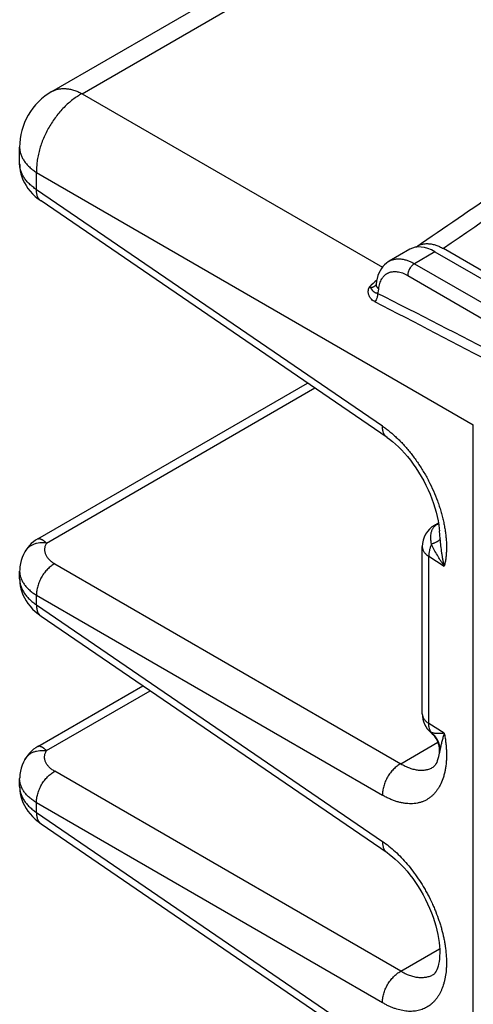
# Model space of a CAD drawing. Header units: inches. Extents: x 0 to 34, y 0 to 22.
# Tile 27 of 103: x 2.3 to 3, y 15.5 to 17.1. Entities that reach past the tile are written whole.
import ezdxf

# ---------------------------------------------------------------- set-up
doc = ezdxf.new("R2010")
doc.units = ezdxf.units.IN
doc.header["$LTSCALE"] = 1.87
doc.header["$MEASUREMENT"] = 0
doc.layers.get('0').update_dxf_attribs({"linetype": 'CONTINUOUS'})

msp = doc.modelspace()

# ---------------------------------------------------------------- linework, layer by layer
at = {"color": 7, "linetype": 'CONTINUOUS'}
for p, q in [((2.3471, 16.943), (4.5968, 18.2419)), ((2.3941, 16.9397), (4.6437, 18.2387)), ((2.3941, 16.9397), (2.8612, 16.67)), ((2.2971, 16.8309), (2.2971, 16.8564)), ((2.3234, 16.7905), (2.3234, 16.8174)), ((2.3234, 16.8174), (3.0026, 16.4252)), ((2.8614, 16.4231), (2.3234, 16.7905)), ((2.8684, 16.4057), (2.3304, 16.7731)), ((2.9038, 16.6979), (2.8719, 16.6795)), ((2.9429, 16.694), (2.9111, 16.6756)), ((2.9429, 16.694), (3.0871, 16.6107)), ((4.2594, 15.9466), (2.9562, 16.699)), ((2.8719, 16.6795), (2.8719, 16.6795)), ((2.9111, 16.6756), (3.0553, 16.5924)), ((2.9005, 16.6573), (3.0447, 16.574)), ((2.3252, 16.248), (2.7446, 16.4902)), ((2.3387, 16.2416), (2.7559, 16.4825)), ((3.0026, 13.7451), (3.0026, 16.4252)), ((2.9425, 16.2695), (2.9484, 16.2729)), ((2.9468, 16.271), (2.9485, 16.272)), ((2.9511, 16.2479), (2.9499, 16.2605)), ((2.9232, 15.9765), (2.9232, 16.236)), ((2.3052, 16.228), (2.3052, 16.228)), ((2.9333, 15.9615), (2.9333, 16.221)), ((2.9333, 16.221), (2.9575, 16.2057)), ((2.3517, 16.2095), (2.8897, 15.8988)), ((2.2971, 16.1859), (2.2971, 16.1981)), ((2.2971, 16.1859), (2.2971, 16.1859)), ((2.3234, 16.1455), (2.3234, 16.1606)), ((2.3234, 16.1606), (2.8614, 15.8499)), ((2.3234, 16.1455), (2.8614, 15.7781)), ((2.3304, 16.1281), (2.8684, 15.7607)), ((2.3252, 15.9255), (2.4887, 16.0199)), ((2.3387, 15.9191), (2.5, 16.0122)), ((2.9575, 15.9462), (2.9333, 15.9615)), ((2.8897, 15.8988), (2.9473, 15.9321)), ((2.9511, 15.922), (2.9493, 15.9142)), ((2.3052, 15.9055), (2.3052, 15.9055)), ((2.9399, 15.8933), (2.9399, 15.8933)), ((2.8897, 15.5763), (2.3517, 15.887)), ((2.2971, 15.8634), (2.2971, 15.8756)), ((2.3234, 15.823), (2.3234, 15.838)), ((2.8614, 15.5274), (2.3234, 15.838)), ((2.3234, 15.823), (2.8614, 15.4556)), ((2.3304, 15.8056), (2.8684, 15.4382)), ((2.8897, 15.5763), (2.9502, 15.6113)), ((2.9399, 15.5708), (2.9399, 15.5708))]:
    msp.add_line(p, q, dxfattribs=at)
for points in [[(2.2971, 16.8309), (2.2972, 16.8294), (2.2975, 16.8247), (2.2981, 16.8199), (2.2992, 16.8152), (2.3006, 16.8106), (2.3023, 16.806), (2.3045, 16.8014), (2.3071, 16.7969), (2.31, 16.7926), (2.3134, 16.7883), (2.3171, 16.7842), (2.3213, 16.7802), (2.3258, 16.7764), (2.3304, 16.7731)], [(2.8719, 16.6795), (2.8704, 16.6786), (2.8674, 16.6764), (2.8646, 16.674), (2.862, 16.6712), (2.8597, 16.6681), (2.8576, 16.6647), (2.8557, 16.661), (2.8542, 16.657), (2.8529, 16.6528), (2.852, 16.6483), (2.8514, 16.6439)], [(2.8514, 16.6439), (2.8513, 16.6434), (2.8512, 16.6428), (2.8511, 16.6424), (2.851, 16.6421), (2.851, 16.642)], [(2.8684, 16.4057), (2.8725, 16.4028), (2.8769, 16.3993), (2.8815, 16.3954), (2.8862, 16.3911), (2.8908, 16.3864), (2.8955, 16.3814), (2.9001, 16.3761), (2.9047, 16.3704), (2.9091, 16.3644), (2.9134, 16.3582), (2.9176, 16.3518), (2.9216, 16.3451), (2.9254, 16.3383), (2.929, 16.3314), (2.9323, 16.3244), (2.9354, 16.3174), (2.9382, 16.3103), (2.9407, 16.3033), (2.9429, 16.2963), (2.9449, 16.2895), (2.9465, 16.2827), (2.9478, 16.2762), (2.9489, 16.2699), (2.9496, 16.2638), (2.9499, 16.2605)], [(2.3252, 16.248), (2.3218, 16.2459), (2.3184, 16.2434), (2.3152, 16.2407), (2.3123, 16.2377), (2.3096, 16.2345), (2.3071, 16.2311), (2.3052, 16.228)], [(2.3052, 16.228), (2.3031, 16.224), (2.3011, 16.2193), (2.2995, 16.2145), (2.2983, 16.2097), (2.2975, 16.2049), (2.2972, 16.2), (2.2971, 16.1981)], [(2.2971, 16.1859), (2.2972, 16.1845), (2.2975, 16.1797), (2.2981, 16.175), (2.2991, 16.1703), (2.3005, 16.1656), (2.3023, 16.161), (2.3045, 16.1564), (2.3071, 16.1519), (2.31, 16.1475), (2.3134, 16.1433), (2.3171, 16.1391), (2.3213, 16.1352), (2.3258, 16.1314), (2.3304, 16.1281)], [(2.9367, 15.9472), (2.9387, 15.9453), (2.941, 15.9429), (2.943, 15.9403), (2.9447, 15.9376), (2.9462, 15.9347), (2.9475, 15.9318), (2.9484, 15.9289), (2.9491, 15.9261), (2.9495, 15.9233), (2.9497, 15.9206), (2.9497, 15.9181), (2.9495, 15.9158), (2.9493, 15.9142)], [(2.3252, 15.9255), (2.3223, 15.9237), (2.3187, 15.9212), (2.3154, 15.9184), (2.3124, 15.9154), (2.3097, 15.9122), (2.3071, 15.9087), (2.3052, 15.9055)], [(2.9493, 15.9142), (2.9492, 15.9132), (2.9485, 15.9096), (2.9476, 15.9063), (2.9466, 15.9034), (2.9456, 15.9008), (2.9445, 15.8986), (2.9434, 15.8968), (2.9424, 15.8955), (2.9414, 15.8945), (2.9406, 15.8938), (2.9399, 15.8933)], [(2.3052, 15.9055), (2.3031, 15.9014), (2.3011, 15.8967), (2.2995, 15.892), (2.2983, 15.8871), (2.2975, 15.8823), (2.2972, 15.8775), (2.2971, 15.8756)], [(2.2971, 15.8634), (2.2972, 15.862), (2.2975, 15.8572), (2.2981, 15.8525), (2.2991, 15.8478), (2.3005, 15.8431), (2.3023, 15.8385), (2.3045, 15.8339), (2.3071, 15.8294), (2.31, 15.825), (2.3134, 15.8208), (2.3171, 15.8166), (2.3213, 15.8127), (2.3258, 15.8089), (2.3304, 15.8056)], [(2.8684, 15.7607), (2.8724, 15.7579), (2.8768, 15.7544), (2.8813, 15.7506), (2.8858, 15.7464), (2.8904, 15.7419), (2.895, 15.737), (2.8996, 15.7317), (2.904, 15.7262), (2.9084, 15.7204), (2.9127, 15.7143), (2.9168, 15.708), (2.9208, 15.7015), (2.9246, 15.6949), (2.9281, 15.6881), (2.9315, 15.6812), (2.9346, 15.6743), (2.9374, 15.6673), (2.94, 15.6604), (2.9423, 15.6535), (2.9443, 15.6467), (2.946, 15.6401), (2.9474, 15.6336), (2.9485, 15.6273), (2.9494, 15.6213), (2.9499, 15.6155), (2.9503, 15.61), (2.9503, 15.6048), (2.9502, 15.5999), (2.9498, 15.5954), (2.9493, 15.5913), (2.9486, 15.5875), (2.9477, 15.5842), (2.9468, 15.5813), (2.9458, 15.5787), (2.9447, 15.5764), (2.9435, 15.5745), (2.9425, 15.5731), (2.9415, 15.572), (2.9406, 15.5713), (2.9399, 15.5708)]]:
    msp.add_lwpolyline(points, dxfattribs=at)
for centre, radius, start, end in [((11.5367, 4.2704), 15.1029, 122.82507, 124.62089), ((2.3971, 16.8564), 0.1, 120.002, 180), ((2.9294, 16.6796), 0.027, 124.6122, 127.1607), ((2.9394, 16.5477), 0.1343, 130.3983, 136.9136), ((2.8407, 16.6531), 0.0151, 311.3087, 313.0549), ((-19.4, -27.0983), 49.0647, 62.77728, 63.02769), ((-23.4001, -34.0988), 57.1058, 62.41997, 62.63424), ((2.9618, 16.236), 0.0386, 120.0013, 180), ((2.9443, 16.2846), 0.0138, 280.261, 288.1853), ((2.9618, 15.9765), 0.0386, 180, 229.5), ((2.9122, 15.9173), 0.0392, 6.8947, 49.7757)]:
    msp.add_arc(centre, radius, start, end, dxfattribs=at)
msp.add_ellipse((2.9434, 16.6284), major_axis=(-0.0395, 0.0696), ratio=0.572274, start_param=-0.772426, end_param=0.004287, dxfattribs=at)
for points, knots in [([(2.9141, 16.7019), (3.0004, 16.7614), (3.1754, 16.8795), (3.4429, 17.052), (3.717, 17.2211), (3.9974, 17.3866), (4.2841, 17.5485), (4.5769, 17.7066), (4.8757, 17.8609), (5.0777, 17.9607), (5.1797, 18.01)], [0, 0, 0, 0, 0.120166, 0.241737, 0.364703, 0.489054, 0.614777, 0.741854, 0.870268, 1, 1, 1, 1]), ([(2.3941, 16.9397), (2.3916, 16.9384), (2.3867, 16.9355), (2.3796, 16.9305), (2.3727, 16.9248), (2.366, 16.9185), (2.3596, 16.9115), (2.3536, 16.904), (2.3479, 16.8961), (2.3428, 16.8878), (2.3382, 16.8792), (2.3341, 16.8703), (2.3306, 16.8613), (2.3278, 16.8523), (2.3256, 16.8434), (2.3242, 16.8345), (2.3234, 16.8259), (2.3233, 16.8202), (2.3234, 16.8174)], [0, 0, 0, 0, 0.056546, 0.115317, 0.176109, 0.238663, 0.302677, 0.367816, 0.433718, 0.500005, 0.566292, 0.632194, 0.697332, 0.761345, 0.823898, 0.884687, 0.943456, 1, 1, 1, 1]), ([(2.3471, 16.943), (2.3479, 16.9434), (2.3495, 16.9443), (2.352, 16.9453), (2.3546, 16.9462), (2.3572, 16.9469), (2.36, 16.9473), (2.3638, 16.9477), (2.3688, 16.9477), (2.3749, 16.9469), (2.3812, 16.9453), (2.3877, 16.9429), (2.3919, 16.9409), (2.3941, 16.9397)], [0, 0, 0, 0, 0.054564, 0.109362, 0.164622, 0.220562, 0.277389, 0.33529, 0.454906, 0.580588, 0.713092, 0.852849, 1, 1, 1, 1]), ([(2.2971, 16.8564), (2.2971, 16.8555), (2.2972, 16.8537), (2.2975, 16.851), (2.2981, 16.8484), (2.2988, 16.8457), (2.2998, 16.8431), (2.3014, 16.8396), (2.3039, 16.8353), (2.3077, 16.8304), (2.3122, 16.8257), (2.3175, 16.8213), (2.3214, 16.8187), (2.3234, 16.8174)], [0, 0, 0, 0, 0.054567, 0.109367, 0.164628, 0.220571, 0.277399, 0.335301, 0.454919, 0.5806, 0.713102, 0.852855, 1, 1, 1, 1]), ([(2.3234, 16.7905), (2.3214, 16.7919), (2.3184, 16.794), (2.3148, 16.7971), (2.3114, 16.8001), (2.3077, 16.8041), (2.3039, 16.8092), (2.3014, 16.8137), (2.2998, 16.8173), (2.2988, 16.82), (2.2981, 16.8227), (2.2975, 16.8254), (2.2972, 16.8282), (2.2971, 16.83), (2.2971, 16.8309)], [0, 0, 0, 0, 0.146071, 0.216512, 0.285213, 0.41746, 0.543229, 0.663202, 0.72135, 0.778449, 0.83467, 0.890199, 0.945239, 1, 1, 1, 1]), ([(2.3304, 16.7731), (2.3298, 16.7735), (2.3286, 16.7744), (2.3272, 16.776), (2.3259, 16.7779), (2.3249, 16.7801), (2.3242, 16.7824), (2.3237, 16.785), (2.3234, 16.7877), (2.3234, 16.7896), (2.3234, 16.7905)], [0, 0, 0, 0, 0.109259, 0.220366, 0.33502, 0.454651, 0.580366, 0.712923, 0.852754, 1, 1, 1, 1]), ([(2.9141, 16.7019), (2.9148, 16.7023), (2.9161, 16.7032), (2.9183, 16.7043), (2.9206, 16.7052), (2.9229, 16.7059), (2.9254, 16.7064), (2.9279, 16.7067), (2.9305, 16.7068), (2.9341, 16.7067), (2.9388, 16.706), (2.9446, 16.7045), (2.9504, 16.7021), (2.9542, 16.7001), (2.9562, 16.699)], [0, 0, 0, 0, 0.054304, 0.108641, 0.163303, 0.218575, 0.274723, 0.331994, 0.390608, 0.450755, 0.576186, 0.709292, 0.850538, 1, 1, 1, 1]), ([(2.8719, 16.6795), (2.8725, 16.6798), (2.8738, 16.6805), (2.8759, 16.6814), (2.8781, 16.6821), (2.8803, 16.6826), (2.8826, 16.683), (2.8858, 16.6832), (2.89, 16.6831), (2.8951, 16.6822), (2.9004, 16.6807), (2.9058, 16.6785), (2.9093, 16.6766), (2.9111, 16.6756)], [0, 0, 0, 0, 0.053977, 0.108194, 0.162905, 0.21835, 0.274755, 0.332326, 0.451601, 0.577421, 0.710552, 0.851388, 1, 1, 1, 1]), ([(2.9111, 16.6756), (2.9107, 16.6754), (2.91, 16.675), (2.909, 16.6742), (2.908, 16.6733), (2.9067, 16.672), (2.9051, 16.6702), (2.9035, 16.6678), (2.9022, 16.6652), (2.9014, 16.6629), (2.9009, 16.6611), (2.9007, 16.6598), (2.9005, 16.6585), (2.9005, 16.6577), (2.9005, 16.6573)], [0, 0, 0, 0, 0.055991, 0.114431, 0.175086, 0.237668, 0.367183, 0.500005, 0.632827, 0.762339, 0.82492, 0.885573, 0.944011, 1, 1, 1, 1]), ([(2.8556, 16.6363), (2.8557, 16.6378), (2.8562, 16.6407), (2.8572, 16.6448), (2.8585, 16.6485), (2.86, 16.6514), (2.8613, 16.6535), (2.8623, 16.6549), (2.8635, 16.6563), (2.8647, 16.6575), (2.866, 16.6586), (2.8674, 16.6596), (2.8688, 16.6605), (2.8703, 16.6613), (2.8719, 16.6619), (2.8735, 16.6625), (2.8752, 16.6629), (2.8775, 16.6633), (2.8806, 16.6635), (2.8844, 16.6632), (2.8883, 16.6624), (2.8924, 16.6612), (2.8965, 16.6594), (2.8991, 16.658), (2.9005, 16.6573)], [0, 0, 0, 0, 0.071585, 0.139506, 0.203907, 0.265096, 0.294641, 0.323571, 0.351973, 0.379939, 0.40757, 0.434974, 0.462264, 0.489556, 0.516963, 0.544599, 0.572573, 0.600984, 0.659449, 0.720667, 0.785102, 0.853057, 0.924684, 1, 1, 1, 1]), ([(2.8514, 16.6439), (2.8513, 16.6436), (2.8513, 16.6429), (2.8515, 16.6419), (2.8518, 16.6409), (2.8522, 16.64), (2.8526, 16.6394), (2.853, 16.6388), (2.8537, 16.638), (2.8546, 16.6371), (2.8552, 16.6366), (2.8556, 16.6363)], [0, 0, 0, 0, 0.110512, 0.222757, 0.338314, 0.458499, 0.520679, 0.584354, 0.71638, 0.854936, 1, 1, 1, 1]), ([(2.8497, 16.6163), (2.8487, 16.6169), (2.8468, 16.618), (2.8447, 16.6199), (2.8432, 16.6215), (2.8422, 16.6228), (2.8413, 16.6242), (2.8406, 16.6257), (2.84, 16.6273), (2.8396, 16.629), (2.8393, 16.6307), (2.8392, 16.6321), (2.8393, 16.6333), (2.8394, 16.6342), (2.8395, 16.6351), (2.8397, 16.6358), (2.8398, 16.6364), (2.84, 16.6369), (2.8401, 16.6373), (2.8403, 16.6378), (2.8405, 16.6381), (2.8406, 16.6384), (2.8407, 16.6386), (2.8409, 16.6388), (2.841, 16.639), (2.841, 16.6392), (2.8411, 16.6393), (2.8412, 16.6394), (2.8412, 16.6394), (2.8413, 16.6395)], [0, 0, 0, 0, 0.121701, 0.241905, 0.30183, 0.361783, 0.4219, 0.482327, 0.543213, 0.604717, 0.667014, 0.730299, 0.762395, 0.794828, 0.827636, 0.860867, 0.877665, 0.894597, 0.911675, 0.928911, 0.946326, 0.955112, 0.963951, 0.972843, 0.981791, 0.986291, 0.990814, 0.995372, 1, 1, 1, 1]), ([(2.8413, 16.6395), (2.8415, 16.6394), (2.8419, 16.6392), (2.8425, 16.6391), (2.8431, 16.639), (2.8438, 16.6389), (2.8444, 16.6389), (2.845, 16.639), (2.8456, 16.6391), (2.8464, 16.6393), (2.8474, 16.6397), (2.8486, 16.6402), (2.8497, 16.641), (2.8503, 16.6415), (2.8507, 16.6418)], [0, 0, 0, 0, 0.064137, 0.127259, 0.189578, 0.251319, 0.312748, 0.37409, 0.435478, 0.496986, 0.620558, 0.745392, 0.871838, 1, 1, 1, 1]), ([(2.8538, 16.6294), (2.8534, 16.6295), (2.8526, 16.6296), (2.8516, 16.6298), (2.8505, 16.6302), (2.8496, 16.6307), (2.8487, 16.6312), (2.8479, 16.6318), (2.8472, 16.6324), (2.8467, 16.633), (2.8463, 16.6335), (2.846, 16.6339), (2.8457, 16.6343), (2.8454, 16.6347), (2.8452, 16.6351), (2.8449, 16.6355), (2.8446, 16.6359), (2.8444, 16.6363), (2.8442, 16.6366), (2.844, 16.6369), (2.8438, 16.6371), (2.8437, 16.6373), (2.8436, 16.6374), (2.8435, 16.6376), (2.8434, 16.6377), (2.8432, 16.6379), (2.8431, 16.638), (2.843, 16.6381), (2.8429, 16.6382), (2.8428, 16.6383), (2.8427, 16.6384), (2.8425, 16.6385), (2.8424, 16.6386), (2.8423, 16.6387), (2.8421, 16.6389), (2.8419, 16.639), (2.8418, 16.6391), (2.8417, 16.6392), (2.8415, 16.6393), (2.8414, 16.6394), (2.8413, 16.6395)], [0, 0, 0, 0, 0.069429, 0.1363, 0.200887, 0.26348, 0.324371, 0.383881, 0.442342, 0.500072, 0.528753, 0.55735, 0.585882, 0.614382, 0.642888, 0.671453, 0.700214, 0.729319, 0.758856, 0.773816, 0.788944, 0.804288, 0.812054, 0.819891, 0.83577, 0.851931, 0.860158, 0.868528, 0.877072, 0.885783, 0.894634, 0.903593, 0.912632, 0.921752, 0.940336, 0.949839, 0.959519, 0.969395, 0.979452, 1, 1, 1, 1]), ([(2.8538, 16.6294), (2.8538, 16.6289), (2.8538, 16.6278), (2.8537, 16.6262), (2.8533, 16.6245), (2.8529, 16.6228), (2.8523, 16.6211), (2.8513, 16.6189), (2.8504, 16.6173), (2.8497, 16.6163)], [0, 0, 0, 0, 0.113074, 0.231389, 0.354208, 0.480612, 0.609558, 0.739921, 1, 1, 1, 1]), ([(2.8538, 16.6294), (2.8543, 16.6305), (2.8549, 16.6321), (2.8554, 16.6345), (2.8555, 16.6357), (2.8556, 16.6363)], [0, 0, 0, 0, 0.477843, 0.733245, 1, 1, 1, 1]), ([(2.8684, 16.4057), (2.8678, 16.4061), (2.8667, 16.407), (2.8652, 16.4087), (2.864, 16.4105), (2.863, 16.4127), (2.8622, 16.415), (2.8617, 16.4176), (2.8614, 16.4203), (2.8614, 16.4222), (2.8614, 16.4231)], [0, 0, 0, 0, 0.109259, 0.220366, 0.335019, 0.45465, 0.580364, 0.712921, 0.852753, 1, 1, 1, 1]), ([(2.8614, 16.4231), (2.8634, 16.4218), (2.8673, 16.419), (2.873, 16.4145), (2.8787, 16.4097), (2.8843, 16.4045), (2.8899, 16.399), (2.8953, 16.3932), (2.9006, 16.3871), (2.9058, 16.3807), (2.9108, 16.3741), (2.9156, 16.3672), (2.9203, 16.3602), (2.9248, 16.353), (2.9291, 16.3456), (2.9345, 16.3355), (2.9406, 16.3227), (2.9459, 16.3097), (2.9496, 16.2991), (2.9521, 16.2913), (2.9543, 16.2834), (2.9562, 16.2756), (2.9577, 16.2679), (2.959, 16.2603), (2.9599, 16.2528), (2.9606, 16.2455), (2.9609, 16.2383), (2.9609, 16.2313), (2.9605, 16.2246), (2.9599, 16.2181), (2.9589, 16.2118), (2.958, 16.2077), (2.9575, 16.2057)], [0, 0, 0, 0, 0.028427, 0.057633, 0.08758, 0.118224, 0.149515, 0.1814, 0.21382, 0.246712, 0.280013, 0.313653, 0.347565, 0.381675, 0.415912, 0.450202, 0.518636, 0.5864, 0.619855, 0.65293, 0.685559, 0.717677, 0.749225, 0.780146, 0.810389, 0.839907, 0.868657, 0.896608, 0.923733, 0.950011, 0.975432, 1, 1, 1, 1]), ([(2.9375, 16.2397), (2.9372, 16.2414), (2.9369, 16.2438), (2.9366, 16.2471), (2.9364, 16.2495), (2.9364, 16.2518), (2.9366, 16.2547), (2.937, 16.2575), (2.9378, 16.2602), (2.9385, 16.2621), (2.9395, 16.2639), (2.9406, 16.2656), (2.9419, 16.2672), (2.9433, 16.2686), (2.945, 16.2699), (2.9461, 16.2707), (2.9468, 16.271)], [0, 0, 0, 0, 0.144103, 0.21355, 0.281084, 0.346658, 0.410305, 0.532247, 0.591097, 0.64895, 0.70623, 0.763409, 0.820958, 0.87933, 0.938926, 1, 1, 1, 1]), ([(2.9425, 16.2695), (2.9428, 16.2696), (2.9435, 16.27), (2.9445, 16.2704), (2.9456, 16.2708), (2.9464, 16.271), (2.9468, 16.271)], [0, 0, 0, 0, 0.246862, 0.494998, 0.74567, 1, 1, 1, 1]), ([(2.3252, 16.248), (2.3253, 16.2481), (2.3257, 16.2483), (2.3262, 16.2484), (2.3269, 16.2485), (2.3275, 16.2485), (2.3283, 16.2484), (2.329, 16.2482), (2.3298, 16.2479), (2.3307, 16.2476), (2.3316, 16.2471), (2.3325, 16.2466), (2.3335, 16.246), (2.3345, 16.2453), (2.3355, 16.2445), (2.3366, 16.2436), (2.3377, 16.2426), (2.3384, 16.242), (2.3387, 16.2416)], [0, 0, 0, 0, 0.035249, 0.072019, 0.111184, 0.153452, 0.199279, 0.248959, 0.30286, 0.361323, 0.424584, 0.492735, 0.565625, 0.643133, 0.725213, 0.811987, 0.903643, 1, 1, 1, 1]), ([(2.9511, 16.2479), (2.951, 16.2478), (2.9508, 16.2474), (2.9505, 16.2469), (2.9501, 16.2464), (2.9495, 16.2459), (2.9489, 16.2454), (2.9483, 16.2449), (2.9475, 16.2444), (2.9467, 16.2438), (2.9458, 16.2433), (2.9444, 16.2426), (2.943, 16.2419), (2.9414, 16.2412), (2.9397, 16.2405), (2.9384, 16.24), (2.9375, 16.2397)], [0, 0, 0, 0, 0.034111, 0.071467, 0.112399, 0.15714, 0.205838, 0.258573, 0.315378, 0.376245, 0.441134, 0.50998, 0.659159, 0.739272, 0.822889, 1, 1, 1, 1]), ([(2.9575, 16.2057), (2.9571, 16.2074), (2.9563, 16.2108), (2.9553, 16.216), (2.9544, 16.2212), (2.9534, 16.2282), (2.9522, 16.2372), (2.9515, 16.2443), (2.9511, 16.2479)], [0, 0, 0, 0, 0.121683, 0.24458, 0.368521, 0.493384, 0.745442, 1, 1, 1, 1]), ([(2.3387, 16.2416), (2.337, 16.2419), (2.3335, 16.2422), (2.3283, 16.242), (2.3242, 16.2413), (2.321, 16.2404), (2.3187, 16.2396), (2.3166, 16.2386), (2.3145, 16.2375), (2.3126, 16.2363), (2.3108, 16.2349), (2.3092, 16.2333), (2.3077, 16.2317), (2.3063, 16.2299), (2.3056, 16.2287), (2.3052, 16.228)], [0, 0, 0, 0, 0.138056, 0.272355, 0.402505, 0.466023, 0.528496, 0.589966, 0.650495, 0.710169, 0.769093, 0.827391, 0.885204, 0.942686, 1, 1, 1, 1]), ([(2.3387, 16.2416), (2.3384, 16.2409), (2.3376, 16.2395), (2.3368, 16.2374), (2.3362, 16.2352), (2.3359, 16.233), (2.3359, 16.2308), (2.3361, 16.2286), (2.3366, 16.2265), (2.3373, 16.2244), (2.3383, 16.2223), (2.3395, 16.2202), (2.341, 16.2182), (2.3427, 16.2163), (2.3446, 16.2145), (2.3468, 16.2127), (2.3491, 16.211), (2.3508, 16.21), (2.3517, 16.2095)], [0, 0, 0, 0, 0.060966, 0.119982, 0.177452, 0.233856, 0.289714, 0.345567, 0.401962, 0.459418, 0.518402, 0.579332, 0.642553, 0.708331, 0.776863, 0.848287, 0.922671, 1, 1, 1, 1]), ([(2.9232, 16.236), (2.9232, 16.2354), (2.9233, 16.234), (2.9238, 16.2319), (2.9246, 16.2299), (2.9258, 16.2279), (2.9272, 16.226), (2.929, 16.2242), (2.931, 16.2225), (2.9325, 16.2215), (2.9333, 16.221)], [0, 0, 0, 0, 0.109306, 0.220454, 0.335138, 0.454785, 0.580496, 0.713031, 0.852819, 1, 1, 1, 1]), ([(2.9375, 16.2397), (2.9368, 16.2381), (2.9356, 16.235), (2.9343, 16.2302), (2.9335, 16.2256), (2.9333, 16.2225), (2.9333, 16.221)], [0, 0, 0, 0, 0.265892, 0.522783, 0.768143, 1, 1, 1, 1]), ([(2.9575, 16.2057), (2.9565, 16.2071), (2.9546, 16.2099), (2.9518, 16.2141), (2.9492, 16.2184), (2.9458, 16.224), (2.9418, 16.2311), (2.9389, 16.2368), (2.9375, 16.2397)], [0, 0, 0, 0, 0.12896, 0.256985, 0.38395, 0.509775, 0.757663, 1, 1, 1, 1]), ([(2.3517, 16.2095), (2.3507, 16.209), (2.3487, 16.2078), (2.3459, 16.2058), (2.3431, 16.2035), (2.3404, 16.201), (2.3379, 16.1982), (2.3355, 16.1952), (2.3332, 16.192), (2.3312, 16.1887), (2.3293, 16.1853), (2.3277, 16.1817), (2.3263, 16.1781), (2.3252, 16.1745), (2.3243, 16.1709), (2.3237, 16.1674), (2.3234, 16.1639), (2.3234, 16.1617), (2.3234, 16.1606)], [0, 0, 0, 0, 0.056546, 0.115317, 0.176109, 0.238662, 0.302677, 0.367816, 0.433718, 0.500005, 0.566292, 0.632194, 0.697332, 0.761345, 0.823897, 0.884687, 0.943456, 1, 1, 1, 1]), ([(2.2971, 16.1981), (2.2971, 16.1973), (2.2972, 16.1955), (2.2975, 16.1929), (2.2981, 16.1903), (2.2988, 16.1878), (2.2998, 16.1852), (2.3014, 16.1818), (2.3039, 16.1777), (2.3077, 16.173), (2.3122, 16.1685), (2.3175, 16.1643), (2.3214, 16.1618), (2.3234, 16.1606)], [0, 0, 0, 0, 0.054354, 0.108894, 0.163866, 0.219509, 0.276046, 0.333686, 0.452927, 0.578515, 0.711288, 0.851728, 1, 1, 1, 1]), ([(2.2971, 16.1859), (2.2971, 16.185), (2.2972, 16.1832), (2.2975, 16.1804), (2.2981, 16.1777), (2.2988, 16.175), (2.2998, 16.1722), (2.3014, 16.1686), (2.3039, 16.1642), (2.3077, 16.1591), (2.3114, 16.1551), (2.3148, 16.152), (2.3184, 16.149), (2.3214, 16.1469), (2.3234, 16.1455)], [0, 0, 0, 0, 0.05476, 0.1098, 0.16533, 0.221551, 0.278651, 0.336799, 0.456771, 0.582542, 0.714788, 0.78349, 0.85393, 1, 1, 1, 1]), ([(2.3234, 16.1455), (2.3234, 16.1445), (2.3234, 16.1427), (2.3237, 16.1399), (2.3242, 16.1374), (2.3249, 16.135), (2.3259, 16.1329), (2.3272, 16.131), (2.3286, 16.1294), (2.3298, 16.1285), (2.3304, 16.1281)], [0, 0, 0, 0, 0.147246, 0.287076, 0.419633, 0.545348, 0.66498, 0.779634, 0.890742, 1, 1, 1, 1]), ([(2.9232, 15.9765), (2.9232, 15.9759), (2.9233, 15.9745), (2.9238, 15.9724), (2.9246, 15.9704), (2.9258, 15.9684), (2.9272, 15.9665), (2.929, 15.9647), (2.931, 15.963), (2.9325, 15.962), (2.9333, 15.9615)], [0, 0, 0, 0, 0.109306, 0.220454, 0.335138, 0.454785, 0.580496, 0.713031, 0.852819, 1, 1, 1, 1]), ([(2.9375, 15.9472), (2.9372, 15.9477), (2.9365, 15.9486), (2.9357, 15.9501), (2.9349, 15.9518), (2.9341, 15.9541), (2.9335, 15.9574), (2.9333, 15.9601), (2.9333, 15.9615)], [0, 0, 0, 0, 0.111033, 0.225259, 0.343228, 0.465371, 0.723138, 1, 1, 1, 1]), ([(2.9575, 15.9462), (2.958, 15.9437), (2.9589, 15.9387), (2.9598, 15.9312), (2.9605, 15.9238), (2.9609, 15.9166), (2.9609, 15.9096), (2.9606, 15.9028), (2.96, 15.8963), (2.959, 15.89), (2.9578, 15.884), (2.9557, 15.8764), (2.953, 15.8694), (2.9497, 15.8629), (2.9469, 15.8585), (2.9439, 15.8545), (2.9405, 15.8508), (2.937, 15.8476), (2.9331, 15.8447), (2.9291, 15.8423), (2.9248, 15.8402), (2.9203, 15.8386), (2.9156, 15.8375), (2.9107, 15.8368), (2.9057, 15.8365), (2.9005, 15.8367), (2.8951, 15.8373), (2.8897, 15.8383), (2.8842, 15.8398), (2.8785, 15.8417), (2.8729, 15.844), (2.8671, 15.8467), (2.8633, 15.8488), (2.8614, 15.8499)], [0, 0, 0, 0, 0.041619, 0.082338, 0.122087, 0.160813, 0.19847, 0.235022, 0.270438, 0.304705, 0.337826, 0.369814, 0.430484, 0.459324, 0.487265, 0.514413, 0.540896, 0.566861, 0.59247, 0.617893, 0.643311, 0.668902, 0.694838, 0.721282, 0.74838, 0.776261, 0.805033, 0.834784, 0.865585, 0.897483, 0.93051, 0.964683, 1, 1, 1, 1]), ([(2.9375, 15.9472), (2.9374, 15.9472), (2.9373, 15.9471), (2.9371, 15.9471), (2.9369, 15.9471), (2.9369, 15.9471), (2.9368, 15.9471), (2.9367, 15.9472), (2.9367, 15.9472)], [0, 0, 0, 0, 0.308795, 0.566187, 0.680738, 0.789115, 0.894434, 1, 1, 1, 1]), ([(2.9575, 15.9462), (2.9566, 15.9461), (2.9547, 15.9459), (2.9519, 15.9457), (2.9492, 15.9456), (2.9467, 15.9456), (2.9442, 15.9458), (2.9411, 15.9463), (2.9389, 15.9468), (2.9375, 15.9472)], [0, 0, 0, 0, 0.144772, 0.282899, 0.414892, 0.541269, 0.662499, 0.779061, 1, 1, 1, 1]), ([(2.9575, 15.9462), (2.9571, 15.9451), (2.9564, 15.9429), (2.9554, 15.9395), (2.9545, 15.9363), (2.9536, 15.9333), (2.9529, 15.9303), (2.9521, 15.9266), (2.9515, 15.9238), (2.9511, 15.922)], [0, 0, 0, 0, 0.144364, 0.282711, 0.415375, 0.542593, 0.664541, 0.781368, 1, 1, 1, 1]), ([(2.3387, 15.9191), (2.3384, 15.9194), (2.3377, 15.9201), (2.3366, 15.9211), (2.3357, 15.9218), (2.335, 15.9224), (2.3343, 15.9229), (2.3335, 15.9235), (2.3325, 15.9241), (2.3316, 15.9246), (2.3307, 15.9251), (2.3298, 15.9254), (2.329, 15.9257), (2.3283, 15.9259), (2.3275, 15.926), (2.3269, 15.926), (2.3262, 15.9259), (2.3257, 15.9258), (2.3253, 15.9256), (2.3252, 15.9255)], [0, 0, 0, 0, 0.096304, 0.187889, 0.274622, 0.316264, 0.356817, 0.434556, 0.507544, 0.575586, 0.638627, 0.696942, 0.750933, 0.800766, 0.846623, 0.888837, 0.927935, 0.964699, 1, 1, 1, 1]), ([(2.3052, 15.9055), (2.3056, 15.9062), (2.3063, 15.9074), (2.3077, 15.9092), (2.3092, 15.9108), (2.3108, 15.9124), (2.3126, 15.9137), (2.3145, 15.915), (2.3166, 15.9161), (2.3187, 15.9171), (2.321, 15.9179), (2.3242, 15.9188), (2.3283, 15.9195), (2.3335, 15.9197), (2.337, 15.9194), (2.3387, 15.9191)], [0, 0, 0, 0, 0.057314, 0.114796, 0.17261, 0.230907, 0.289831, 0.349505, 0.410034, 0.471503, 0.533977, 0.597495, 0.727644, 0.861943, 1, 1, 1, 1]), ([(2.3517, 15.887), (2.3508, 15.8875), (2.3491, 15.8885), (2.346, 15.8907), (2.3433, 15.8931), (2.341, 15.8957), (2.3395, 15.8977), (2.3383, 15.8998), (2.3373, 15.9018), (2.3366, 15.904), (2.3361, 15.9061), (2.3359, 15.9083), (2.3359, 15.9105), (2.3362, 15.9127), (2.3368, 15.9149), (2.3376, 15.917), (2.3384, 15.9184), (2.3387, 15.9191)], [0, 0, 0, 0, 0.077337, 0.151726, 0.291599, 0.357384, 0.420612, 0.481548, 0.54054, 0.598001, 0.654402, 0.710261, 0.766124, 0.822533, 0.88001, 0.939031, 1, 1, 1, 1]), ([(2.8897, 15.8988), (2.8887, 15.8983), (2.8868, 15.8972), (2.8839, 15.8952), (2.8812, 15.8929), (2.8785, 15.8903), (2.8759, 15.8876), (2.8735, 15.8846), (2.8713, 15.8814), (2.8692, 15.8781), (2.8673, 15.8746), (2.8657, 15.8711), (2.8643, 15.8675), (2.8632, 15.8639), (2.8623, 15.8603), (2.8617, 15.8567), (2.8614, 15.8533), (2.8614, 15.851), (2.8614, 15.8499)], [0, 0, 0, 0, 0.056546, 0.115317, 0.176109, 0.238662, 0.302677, 0.367816, 0.433718, 0.500005, 0.566292, 0.632194, 0.697332, 0.761345, 0.823897, 0.884687, 0.943456, 1, 1, 1, 1]), ([(2.8897, 15.8988), (2.892, 15.8975), (2.8965, 15.895), (2.9034, 15.8921), (2.9102, 15.89), (2.9157, 15.889), (2.92, 15.8887), (2.9231, 15.8887), (2.9262, 15.8889), (2.9291, 15.8893), (2.932, 15.89), (2.9347, 15.8909), (2.9374, 15.892), (2.9391, 15.8929), (2.9399, 15.8933)], [0, 0, 0, 0, 0.149792, 0.291157, 0.424295, 0.549754, 0.609916, 0.668546, 0.725826, 0.781965, 0.837193, 0.891764, 0.945941, 1, 1, 1, 1]), ([(2.3234, 15.838), (2.3234, 15.8392), (2.3234, 15.8414), (2.3237, 15.8449), (2.3243, 15.8484), (2.3252, 15.852), (2.3263, 15.8556), (2.3277, 15.8592), (2.3293, 15.8628), (2.3312, 15.8662), (2.3332, 15.8695), (2.3355, 15.8727), (2.3379, 15.8757), (2.3404, 15.8785), (2.3431, 15.881), (2.3459, 15.8833), (2.3487, 15.8853), (2.3507, 15.8865), (2.3517, 15.887)], [0, 0, 0, 0, 0.056544, 0.115313, 0.176103, 0.238655, 0.302668, 0.367806, 0.433708, 0.499995, 0.566282, 0.632184, 0.697323, 0.761338, 0.823891, 0.884683, 0.943454, 1, 1, 1, 1]), ([(2.3234, 15.838), (2.3214, 15.8393), (2.3175, 15.8418), (2.3122, 15.846), (2.3077, 15.8505), (2.3039, 15.8552), (2.3014, 15.8593), (2.2998, 15.8627), (2.2988, 15.8653), (2.2981, 15.8678), (2.2975, 15.8704), (2.2972, 15.873), (2.2971, 15.8748), (2.2971, 15.8756)], [0, 0, 0, 0, 0.148275, 0.288715, 0.421489, 0.547075, 0.666314, 0.723954, 0.780491, 0.836133, 0.891105, 0.945645, 1, 1, 1, 1]), ([(2.2971, 15.8634), (2.2971, 15.8625), (2.2972, 15.8607), (2.2975, 15.8579), (2.2981, 15.8552), (2.2988, 15.8524), (2.2998, 15.8497), (2.3014, 15.8461), (2.3039, 15.8417), (2.3077, 15.8366), (2.3114, 15.8326), (2.3148, 15.8295), (2.3184, 15.8265), (2.3214, 15.8244), (2.3234, 15.823)], [0, 0, 0, 0, 0.05476, 0.1098, 0.16533, 0.221551, 0.278651, 0.336799, 0.456771, 0.582542, 0.714788, 0.78349, 0.85393, 1, 1, 1, 1]), ([(2.3234, 15.823), (2.3234, 15.822), (2.3234, 15.8202), (2.3237, 15.8174), (2.3242, 15.8149), (2.3249, 15.8125), (2.3259, 15.8104), (2.3272, 15.8085), (2.3286, 15.8069), (2.3298, 15.806), (2.3304, 15.8056)], [0, 0, 0, 0, 0.147246, 0.287076, 0.419633, 0.545348, 0.66498, 0.779634, 0.890742, 1, 1, 1, 1]), ([(2.8614, 15.7781), (2.8614, 15.7772), (2.8614, 15.7753), (2.8617, 15.7726), (2.8622, 15.77), (2.863, 15.7677), (2.864, 15.7655), (2.8652, 15.7636), (2.8667, 15.762), (2.8678, 15.7611), (2.8684, 15.7607)], [0, 0, 0, 0, 0.147247, 0.287079, 0.419636, 0.54535, 0.664981, 0.779634, 0.890741, 1, 1, 1, 1]), ([(2.8614, 15.7781), (2.8648, 15.7758), (2.8716, 15.7708), (2.8813, 15.7625), (2.8908, 15.7531), (2.9, 15.7429), (2.9073, 15.7338), (2.9129, 15.7261), (2.9184, 15.7182), (2.9236, 15.71), (2.9285, 15.7016), (2.9332, 15.693), (2.9375, 15.6842), (2.9415, 15.6753), (2.9452, 15.6664), (2.9485, 15.6574), (2.9514, 15.6484), (2.954, 15.6395), (2.9562, 15.6306), (2.9579, 15.6217), (2.9593, 15.6131), (2.9605, 15.6026), (2.9609, 15.5923), (2.9608, 15.5843), (2.9603, 15.5767), (2.9594, 15.5694), (2.958, 15.5624), (2.9563, 15.5558), (2.9541, 15.5496), (2.9515, 15.5438), (2.9493, 15.5398), (2.9469, 15.536), (2.9443, 15.5326), (2.9415, 15.5293), (2.9385, 15.5264), (2.9354, 15.5238), (2.932, 15.5215), (2.9285, 15.5195), (2.9248, 15.5178), (2.921, 15.5164), (2.917, 15.5153), (2.9128, 15.5146), (2.9086, 15.5141), (2.9042, 15.514), (2.8997, 15.5142), (2.8952, 15.5148), (2.8889, 15.516), (2.8825, 15.5178), (2.8761, 15.5201), (2.8713, 15.5222), (2.8663, 15.5247), (2.8631, 15.5265), (2.8614, 15.5274)], [0, 0, 0, 0, 0.033032, 0.067548, 0.103398, 0.140401, 0.178354, 0.197621, 0.21704, 0.256215, 0.275913, 0.295642, 0.335064, 0.354699, 0.37424, 0.412918, 0.431998, 0.450868, 0.48786, 0.505934, 0.523696, 0.558191, 0.591193, 0.607102, 0.622601, 0.652328, 0.666562, 0.68038, 0.706786, 0.719417, 0.731695, 0.743646, 0.755306, 0.766714, 0.777915, 0.788958, 0.799896, 0.810785, 0.821681, 0.832639, 0.843716, 0.854962, 0.866426, 0.878151, 0.890177, 0.902535, 0.915253, 0.941841, 0.955751, 0.97008, 0.98483, 1, 1, 1, 1]), ([(2.8614, 15.5274), (2.8614, 15.5285), (2.8614, 15.5308), (2.8617, 15.5342), (2.8623, 15.5378), (2.8632, 15.5414), (2.8643, 15.545), (2.8657, 15.5486), (2.8673, 15.5521), (2.8692, 15.5555), (2.8713, 15.5589), (2.8735, 15.5621), (2.8759, 15.565), (2.8785, 15.5678), (2.8812, 15.5704), (2.8839, 15.5727), (2.8868, 15.5747), (2.8887, 15.5758), (2.8897, 15.5763)], [0, 0, 0, 0, 0.056544, 0.115313, 0.176103, 0.238655, 0.302668, 0.367806, 0.433708, 0.499995, 0.566282, 0.632184, 0.697323, 0.761338, 0.823891, 0.884683, 0.943454, 1, 1, 1, 1]), ([(2.9399, 15.5708), (2.9391, 15.5703), (2.9374, 15.5695), (2.9347, 15.5684), (2.932, 15.5675), (2.9291, 15.5668), (2.9262, 15.5664), (2.9231, 15.5662), (2.92, 15.5662), (2.9157, 15.5665), (2.9102, 15.5675), (2.9034, 15.5696), (2.8965, 15.5725), (2.892, 15.575), (2.8897, 15.5763)], [0, 0, 0, 0, 0.05406, 0.108236, 0.162806, 0.218035, 0.274174, 0.331454, 0.390084, 0.450246, 0.575705, 0.708843, 0.850208, 1, 1, 1, 1])]:
    msp.add_open_spline(points, degree=3, knots=knots, dxfattribs=at)

doc.saveas('drawing.dxf')
